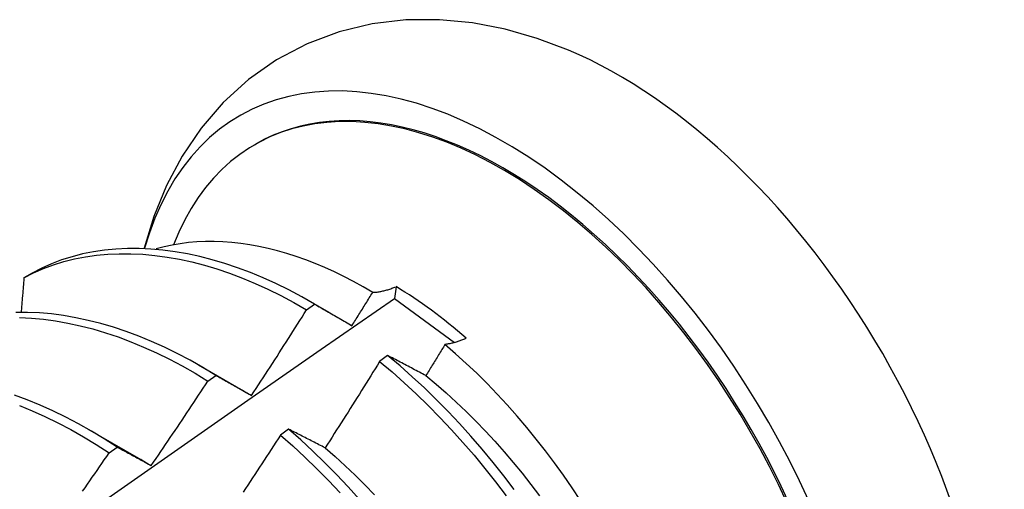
# Model space of a CAD drawing. Header units: inches. Extents: x 0 to 139, y -11 to 90.
# Tile 56 of 59: x 117.314 to 117.624, y 45.929 to 46.076. Entities that reach past the tile are written whole.
import ezdxf

# ---------------------------------------------------------------- set-up
doc = ezdxf.new("R2010")
doc.units = ezdxf.units.IN
doc.header["$LTSCALE"] = 8.352245
doc.header["$MEASUREMENT"] = 0
doc.layers.add('Visible Edges(ANSI)', color=7, linetype='Continuous', lineweight=25)

msp = doc.modelspace()

# ---------------------------------------------------------------- linework, layer by layer
at = {"layer": 'Visible Edges(ANSI)'}
for p, q in [((117.38826, 46.03718), (117.38874, 46.03746)), ((117.31838, 45.99683), (117.31579, 45.99533)), ((117.43267, 45.99256), (117.4322, 45.98885)), ((117.40457, 45.98529), (117.40707, 45.98709)), ((117.40537, 45.98809), (117.41157, 45.98452)), ((117.4322, 45.98885), (117.45105, 45.97499)), ((117.43004, 45.97092), (117.42753, 45.96906)), ((117.37057, 45.96799), (117.38658, 45.95878)), ((117.37356, 45.96287), (117.37606, 45.96469)), ((117.38658, 45.95878), (117.3873, 45.95836)), ((117.33577, 45.9479), (117.35179, 45.93869)), ((117.3989, 45.94777), (117.39639, 45.94589)), ((117.34254, 45.94033), (117.34504, 45.94215))]:
    msp.add_line(p, q, dxfattribs=at)
at = {"layer": 'Visible Edges(ANSI)', "flags": 128}
for points in [[(117.48681, 46.06692), (117.47699, 46.07061), (117.46695, 46.07349), (117.45671, 46.07547), (117.44628, 46.07648), (117.43574, 46.0764), (117.4252, 46.07516), (117.41481, 46.07268), (117.40473, 46.06889), (117.39517, 46.06385), (117.38633, 46.05766), (117.37838, 46.05043), (117.37142, 46.04235), (117.36547, 46.0336), (117.36054, 46.02432), (117.35657, 46.01465), (117.35352, 46.00467)], [(117.42534, 45.99078), (117.42233, 45.99253), (117.41932, 45.99419), (117.41631, 45.99574), (117.41329, 45.99721), (117.41028, 45.99857), (117.40728, 45.99983), (117.40429, 46.00099), (117.40131, 46.00204), (117.39836, 46.00299), (117.39542, 46.00383), (117.3925, 46.00457), (117.38961, 46.0052), (117.38674, 46.00572), (117.3839, 46.00614), (117.38108, 46.00645), (117.37829, 46.00666), (117.37554, 46.00676), (117.37282, 46.00675), (117.37013, 46.00663), (117.36749, 46.0064), (117.36489, 46.00607), (117.36233, 46.00562), (117.35983, 46.00508), (117.35737, 46.00442)], [(117.31579, 45.99533), (117.31879, 45.99687), (117.32188, 45.99823), (117.32505, 45.99942), (117.32831, 46.00044), (117.33166, 46.00128), (117.33507, 46.00195), (117.33856, 46.00245), (117.34212, 46.00277), (117.34573, 46.00293), (117.34941, 46.00292), (117.35314, 46.00274), (117.35692, 46.00239), (117.36075, 46.00187), (117.36461, 46.00118), (117.36851, 46.00033), (117.37245, 45.99932), (117.37641, 45.99813), (117.3804, 45.99679), (117.3844, 45.99528), (117.38842, 45.9936), (117.39245, 45.99176), (117.39649, 45.98977), (117.40053, 45.98761), (117.40457, 45.98529)], [(117.40707, 45.98709), (117.40304, 45.9894), (117.399, 45.99155), (117.39496, 45.99353), (117.39093, 45.99536), (117.38691, 45.99702), (117.38291, 45.99852), (117.37892, 45.99985), (117.37496, 46.00102), (117.37103, 46.00203), (117.36713, 46.00287), (117.36327, 46.00354), (117.35944, 46.00404), (117.35567, 46.00438), (117.35194, 46.00455), (117.34827, 46.00455), (117.34466, 46.00438), (117.34111, 46.00404), (117.33762, 46.00353), (117.33421, 46.00284), (117.33088, 46.00199), (117.32762, 46.00096), (117.32445, 45.99976), (117.32137, 45.99838), (117.31838, 45.99683)], [(117.31579, 45.99533), (117.31575, 45.99488), (117.31572, 45.99444), (117.31568, 45.994), (117.31564, 45.99355), (117.3156, 45.99311), (117.31557, 45.99266), (117.31553, 45.99222), (117.31549, 45.99177), (117.31545, 45.99133), (117.31542, 45.99088), (117.31538, 45.99044), (117.31534, 45.98999), (117.3153, 45.98955), (117.31526, 45.9891), (117.31523, 45.98865), (117.31519, 45.98821), (117.31515, 45.98776), (117.31511, 45.98732), (117.31507, 45.98687), (117.31503, 45.98643), (117.315, 45.98598), (117.31496, 45.98553), (117.31492, 45.98509), (117.31488, 45.98464)], [(117.41883, 45.9803), (117.4191, 45.98074), (117.41937, 45.98117), (117.41965, 45.98161), (117.41992, 45.98205), (117.42019, 45.98248), (117.42046, 45.98292), (117.42074, 45.98336), (117.42101, 45.98379), (117.42128, 45.98423), (117.42155, 45.98466), (117.42182, 45.9851), (117.42209, 45.98554), (117.42237, 45.98597), (117.42264, 45.98641), (117.42291, 45.98685), (117.42318, 45.98728), (117.42345, 45.98772), (117.42372, 45.98816), (117.42399, 45.9886), (117.42426, 45.98903), (117.42453, 45.98947), (117.4248, 45.98991), (117.42507, 45.99035), (117.42534, 45.99078)], [(117.42534, 45.99078), (117.42562, 45.9908), (117.4259, 45.99081), (117.42619, 45.99083), (117.42647, 45.99086), (117.42676, 45.99089), (117.42705, 45.99093), (117.42735, 45.99098), (117.42764, 45.99103), (117.42794, 45.99108), (117.42824, 45.99114), (117.42855, 45.99121), (117.42885, 45.99128), (117.42916, 45.99136), (117.42947, 45.99144), (117.42978, 45.99153), (117.43009, 45.99162), (117.43041, 45.99172), (117.43073, 45.99182), (117.43105, 45.99193), (117.43137, 45.99205), (117.43169, 45.99217), (117.43202, 45.99229), (117.43234, 45.99243), (117.43267, 45.99256)], [(117.29394, 45.89219), (117.317, 45.90845), (117.34005, 45.92465), (117.36309, 45.94079), (117.38613, 45.95687), (117.40917, 45.97289), (117.4322, 45.98885)], [(117.40707, 45.98709), (117.40755, 45.98682), (117.40803, 45.98654), (117.40852, 45.98627), (117.409, 45.98599), (117.40948, 45.98571), (117.40997, 45.98544), (117.41045, 45.98516), (117.41094, 45.98488), (117.41143, 45.9846), (117.41191, 45.98432), (117.4124, 45.98404), (117.41289, 45.98375), (117.41338, 45.98347), (117.41387, 45.98319), (117.41437, 45.9829), (117.41486, 45.98262), (117.41535, 45.98233), (117.41585, 45.98204), (117.41634, 45.98175), (117.41684, 45.98147), (117.41733, 45.98118), (117.41783, 45.98089), (117.41833, 45.98059), (117.41883, 45.9803)], [(117.37606, 45.96469), (117.37203, 45.96714), (117.368, 45.96943), (117.36396, 45.97156), (117.35992, 45.97354), (117.3559, 45.97535), (117.35188, 45.977), (117.34787, 45.97849), (117.34389, 45.97982), (117.33993, 45.98098), (117.336, 45.98198), (117.3321, 45.98281), (117.32824, 45.98348), (117.32442, 45.98398), (117.32064, 45.98431), (117.31692, 45.98447), (117.31325, 45.98447)], [(117.3873, 45.95836), (117.38803, 45.95948), (117.38876, 45.96059), (117.38949, 45.96171), (117.39021, 45.96283), (117.39094, 45.96394), (117.39166, 45.96506), (117.39239, 45.96618), (117.39311, 45.9673), (117.39383, 45.96842), (117.39456, 45.96954), (117.39528, 45.97066), (117.396, 45.97178), (117.39671, 45.97291), (117.39743, 45.97403), (117.39815, 45.97515), (117.39887, 45.97628), (117.39958, 45.9774), (117.4003, 45.97852), (117.40101, 45.97965), (117.40172, 45.98078), (117.40244, 45.9819), (117.40315, 45.98303), (117.40386, 45.98416), (117.40457, 45.98529)], [(117.31439, 45.98285), (117.31811, 45.98267), (117.32189, 45.98232), (117.32572, 45.98181), (117.32958, 45.98113), (117.33348, 45.98029), (117.33742, 45.97928), (117.34138, 45.9781), (117.34536, 45.97676), (117.34937, 45.97526), (117.35339, 45.97359), (117.35742, 45.97177), (117.36146, 45.96978), (117.36549, 45.96764), (117.36953, 45.96533), (117.37356, 45.96287)], [(117.44804, 45.97441), (117.44779, 45.974), (117.44754, 45.97359), (117.44729, 45.97318), (117.44704, 45.97277), (117.4468, 45.97236), (117.44655, 45.97196), (117.4463, 45.97155), (117.44605, 45.97114), (117.4458, 45.97073), (117.44555, 45.97032), (117.4453, 45.96991), (117.44505, 45.9695), (117.4448, 45.96909), (117.44455, 45.96868), (117.4443, 45.96827), (117.44405, 45.96787), (117.4438, 45.96746), (117.44355, 45.96705), (117.4433, 45.96664), (117.44305, 45.96623), (117.4428, 45.96582), (117.44255, 45.96541), (117.44229, 45.96501), (117.44204, 45.9646)], [(117.45474, 45.97633), (117.45444, 45.9762), (117.45414, 45.97607), (117.45385, 45.97595), (117.45355, 45.97583), (117.45326, 45.97572), (117.45297, 45.97561), (117.45268, 45.97551), (117.4524, 45.97541), (117.45211, 45.97531), (117.45183, 45.97522), (117.45154, 45.97513), (117.45126, 45.97505), (117.45098, 45.97497), (117.45071, 45.9749), (117.45043, 45.97483), (117.45016, 45.97477), (117.44989, 45.97471), (117.44962, 45.97465), (117.44935, 45.9746), (117.44908, 45.97455), (117.44882, 45.97451), (117.44856, 45.97447), (117.4483, 45.97444), (117.44804, 45.97441)], [(117.49064, 45.92536), (117.48799, 45.92934), (117.48527, 45.93328), (117.48248, 45.93715), (117.47962, 45.94095), (117.47671, 45.94468), (117.47373, 45.94833), (117.47069, 45.9519), (117.4676, 45.95539), (117.46446, 45.95879), (117.46126, 45.96211), (117.45802, 45.96533), (117.45473, 45.96846), (117.4514, 45.97149), (117.44804, 45.97441)], [(117.42753, 45.96906), (117.42683, 45.96792), (117.42612, 45.96678), (117.42541, 45.96565), (117.42471, 45.96451), (117.424, 45.96337), (117.42329, 45.96224), (117.42258, 45.9611), (117.42187, 45.95997), (117.42116, 45.95883), (117.42045, 45.9577), (117.41974, 45.95657), (117.41902, 45.95544), (117.41831, 45.95431), (117.41759, 45.95317), (117.41688, 45.95204), (117.41616, 45.95091), (117.41544, 45.94979), (117.41472, 45.94866), (117.414, 45.94753), (117.41328, 45.9464), (117.41256, 45.94527), (117.41184, 45.94415), (117.41112, 45.94302), (117.4104, 45.9419)], [(117.42753, 45.96906), (117.43141, 45.96578), (117.43525, 45.96238), (117.43905, 45.95885), (117.44279, 45.95521), (117.44648, 45.95145), (117.4501, 45.94759), (117.45367, 45.94362), (117.45718, 45.93956), (117.46061, 45.93541), (117.46397, 45.93118), (117.46726, 45.92686)], [(117.44204, 45.9646), (117.44153, 45.96487), (117.44102, 45.96514), (117.44052, 45.96541), (117.44001, 45.96568), (117.4395, 45.96595), (117.439, 45.96622), (117.43849, 45.96648), (117.43799, 45.96675), (117.43749, 45.96702), (117.43698, 45.96728), (117.43648, 45.96755), (117.43598, 45.96781), (117.43548, 45.96807), (117.43498, 45.96834), (117.43449, 45.9686), (117.43399, 45.96886), (117.43349, 45.96912), (117.433, 45.96938), (117.4325, 45.96964), (117.43201, 45.9699), (117.43152, 45.97016), (117.43103, 45.97041), (117.43053, 45.97067), (117.43004, 45.97092)], [(117.46982, 45.92881), (117.46653, 45.93312), (117.46316, 45.93735), (117.45972, 45.9415), (117.45621, 45.94555), (117.45264, 45.94951), (117.44901, 45.95336), (117.44532, 45.95711), (117.44157, 45.96075), (117.43777, 45.96427), (117.43393, 45.96766), (117.43004, 45.97092)], [(117.35577, 45.93631), (117.35652, 45.93741), (117.35727, 45.93851), (117.35802, 45.93961), (117.35877, 45.94071), (117.35951, 45.94181), (117.36026, 45.94292), (117.36101, 45.94402), (117.36175, 45.94512), (117.3625, 45.94623), (117.36324, 45.94733), (117.36398, 45.94844), (117.36472, 45.94955), (117.36547, 45.95065), (117.36621, 45.95176), (117.36694, 45.95287), (117.36768, 45.95398), (117.36842, 45.95509), (117.36916, 45.9562), (117.36989, 45.95731), (117.37063, 45.95842), (117.37136, 45.95953), (117.37209, 45.96065), (117.37283, 45.96176), (117.37356, 45.96287)], [(117.37606, 45.96469), (117.37652, 45.96443), (117.37698, 45.96418), (117.37744, 45.96392), (117.37791, 45.96367), (117.37837, 45.96341), (117.37883, 45.96315), (117.37929, 45.96289), (117.37976, 45.96263), (117.38023, 45.96237), (117.38069, 45.96211), (117.38116, 45.96185), (117.38163, 45.96158), (117.38209, 45.96132), (117.38256, 45.96105), (117.38303, 45.96079), (117.38351, 45.96052), (117.38398, 45.96026), (117.38445, 45.95999), (117.38492, 45.95972), (117.3854, 45.95945), (117.38587, 45.95918), (117.38635, 45.95891), (117.38682, 45.95864), (117.3873, 45.95836)], [(117.44204, 45.9646), (117.44525, 45.96193), (117.44843, 45.95917), (117.45157, 45.95631), (117.45467, 45.95335), (117.45773, 45.95031), (117.46075, 45.94718), (117.46371, 45.94397), (117.46663, 45.94068), (117.46949, 45.93732), (117.4723, 45.9339), (117.47505, 45.93041), (117.47774, 45.92685)], [(117.34504, 45.94215), (117.34103, 45.94474), (117.337, 45.94718), (117.33296, 45.94945), (117.32893, 45.95157), (117.32489, 45.95354), (117.32086, 45.95534), (117.31684, 45.95698), (117.31284, 45.95847)], [(117.31434, 45.95524), (117.31835, 45.95358), (117.32239, 45.95177), (117.32642, 45.94979), (117.33046, 45.94766), (117.33449, 45.94537), (117.33852, 45.94293), (117.34254, 45.94033)], [(117.4104, 45.9419), (117.40991, 45.94215), (117.40942, 45.9424), (117.40893, 45.94265), (117.40845, 45.9429), (117.40796, 45.94315), (117.40748, 45.9434), (117.40699, 45.94365), (117.40651, 45.9439), (117.40603, 45.94415), (117.40555, 45.94439), (117.40507, 45.94464), (117.40459, 45.94488), (117.40411, 45.94513), (117.40363, 45.94537), (117.40316, 45.94561), (117.40268, 45.94586), (117.40221, 45.9461), (117.40173, 45.94634), (117.40126, 45.94658), (117.40079, 45.94682), (117.40031, 45.94706), (117.39984, 45.94729), (117.39937, 45.94753), (117.3989, 45.94777)], [(117.42121, 45.92571), (117.41764, 45.92966), (117.414, 45.93351), (117.41031, 45.93725), (117.40656, 45.94088), (117.40275, 45.94439), (117.3989, 45.94777)], [(117.39639, 45.94589), (117.39566, 45.94477), (117.39493, 45.94365), (117.3942, 45.94253), (117.39348, 45.9414), (117.39275, 45.94028), (117.39201, 45.93916), (117.39128, 45.93804), (117.39055, 45.93692), (117.38982, 45.93581), (117.38908, 45.93469), (117.38835, 45.93357), (117.38761, 45.93245), (117.38688, 45.93134), (117.38614, 45.93022), (117.3854, 45.92911), (117.38466, 45.92799)], [(117.39639, 45.94589), (117.40023, 45.9425), (117.40403, 45.93898), (117.40778, 45.93535), (117.41147, 45.9316), (117.4151, 45.92774)], [(117.34504, 45.94215), (117.34548, 45.94192), (117.34592, 45.94168), (117.34636, 45.94145), (117.3468, 45.94121), (117.34724, 45.94098), (117.34768, 45.94074), (117.34813, 45.9405), (117.34857, 45.94026), (117.34901, 45.94002), (117.34946, 45.93978), (117.3499, 45.93953), (117.35035, 45.93929), (117.3508, 45.93905), (117.35125, 45.9388), (117.35169, 45.93856), (117.35214, 45.93831), (117.35259, 45.93806), (117.35305, 45.93781), (117.3535, 45.93757), (117.35395, 45.93732), (117.3544, 45.93707), (117.35486, 45.93681), (117.35531, 45.93656), (117.35577, 45.93631)], [(117.4104, 45.9419), (117.41358, 45.93914), (117.41672, 45.93628), (117.41982, 45.93333), (117.42288, 45.93028), (117.4259, 45.92716)], [(117.3342, 45.92828), (117.33497, 45.92937), (117.33573, 45.93047), (117.33649, 45.93156), (117.33725, 45.93265), (117.338, 45.93375), (117.33876, 45.93484), (117.33952, 45.93594), (117.34027, 45.93703), (117.34103, 45.93813), (117.34178, 45.93923), (117.34254, 45.94033)], [(117.35179, 45.93868), (117.35195, 45.93859), (117.35212, 45.93849), (117.35228, 45.93839), (117.35245, 45.9383), (117.35262, 45.9382), (117.35278, 45.9381), (117.35295, 45.93801), (117.35311, 45.93791), (117.35328, 45.93781), (117.35345, 45.93771), (117.35361, 45.93762), (117.35378, 45.93752), (117.35394, 45.93742), (117.35411, 45.93732), (117.35428, 45.93722), (117.35444, 45.93712), (117.35461, 45.93702), (117.35477, 45.93692), (117.35494, 45.93682), (117.3551, 45.93672), (117.35527, 45.93661), (117.35544, 45.93651), (117.3556, 45.93641), (117.35577, 45.93631)]]:
    msp.add_lwpolyline(points, dxfattribs=at)
at = {"layer": 'Visible Edges(ANSI)'}
for centre, major_axis, start_param, end_param in [((117.46649, 45.90278), (0.08287, -0.14354), 5.846554, 9.93506), ((117.50268, 45.92367), (-0.08287, 0.14354), 3.791126, 5.633652), ((117.46649, 45.90278), (0.07776, -0.13468), 0, 3.141593), ((117.46602, 45.9025), (-0.07776, 0.13468), 2.781963, 6.718398), ((117.43067, 45.8821), (0.06837, -0.11842), 2.104631, 2.335486)]:
    msp.add_ellipse(centre, major_axis=major_axis, ratio=0.57735, start_param=start_param, end_param=end_param, dxfattribs=at)

doc.saveas('drawing.dxf')
